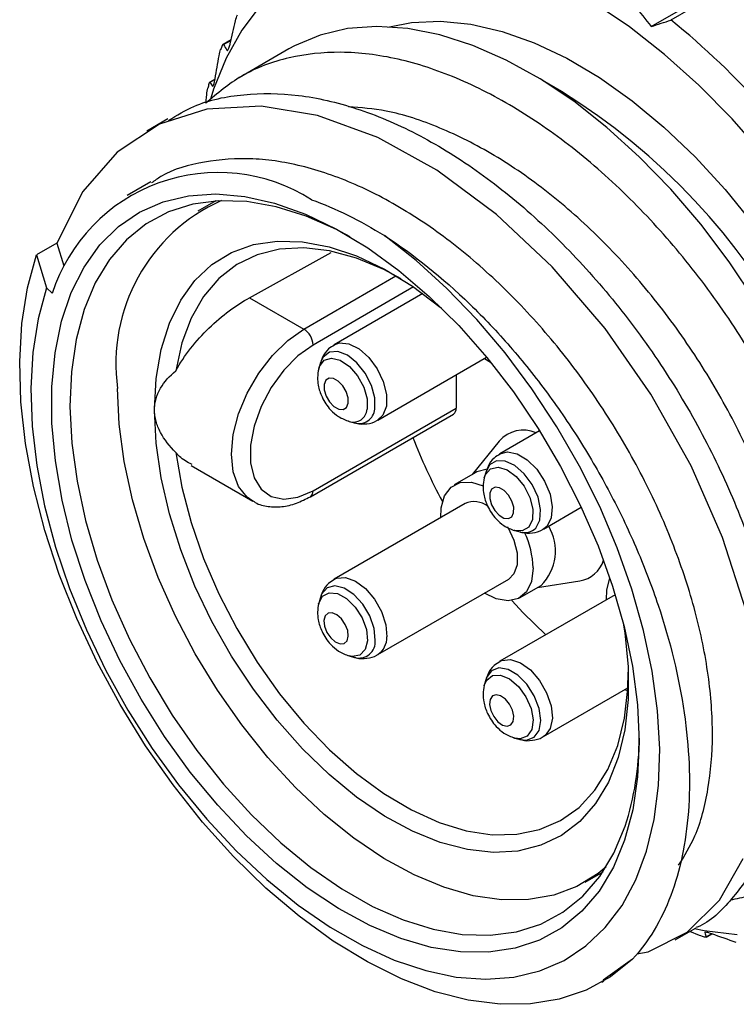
# Model space of a CAD drawing. Header units: millimetres. Extents: x 6 to 273, y 6 to 210.
# Tile 71 of 75: x 146 to 162, y 169 to 192. Entities that reach past the tile are written whole.
import ezdxf

# ---------------------------------------------------------------- set-up
doc = ezdxf.new("R2010")
doc.units = ezdxf.units.MM

msp = doc.modelspace()

# ---------------------------------------------------------------- linework, layer by layer
for p, q in [((160.306, 191.896), (163.97, 194.012)), ((164.223, 194.048), (160.758, 192.047)), ((150.651, 191.595), (150.466, 191.488)), ((150.48, 191.483), (150.647, 191.579)), ((150.555, 191.353), (150.586, 191.371)), ((151.978, 191.382), (150.834, 190.721)), ((150.282, 190.69), (150.161, 190.619)), ((150.167, 190.617), (150.281, 190.682)), ((150.226, 190.53), (150.242, 190.539)), ((150.068, 190.137), (150.091, 190.334)), ((150.249, 190.459), (150.183, 190.251)), ((149.195, 189.776), (148.713, 189.497)), ((148.81, 188.328), (148.265, 188.014)), ((150.299, 187.891), (149.887, 187.654)), ((146.647, 186.92), (146.181, 186.651)), ((146.647, 186.92), (146.805, 186.395)), ((151.074, 185.667), (152.951, 186.702)), ((146.181, 186.651), (146.409, 185.891)), ((152.322, 184.947), (154.438, 186.168)), ((146.409, 185.891), (146.54, 185.767)), ((154.844, 185.913), (152.534, 184.579)), ((155.057, 185.762), (153.022, 184.587)), ((151.074, 185.667), (152.322, 184.947)), ((154.022, 182.855), (156.522, 184.298)), ((156.47, 184.268), (156.612, 184.188)), ((152.699, 184.159), (152.665, 184.035)), ((155.822, 183.894), (155.822, 183.13)), ((152.534, 181.231), (155.822, 183.13)), ((152.472, 181.094), (155.76, 182.992)), ((153.365, 182.822), (153.351, 182.826)), ((153.365, 182.822), (153.489, 182.79)), ((157.74, 182.608), (156.826, 182.081)), ((156.809, 182.371), (156.191, 181.605)), ((149.736, 181.807), (151.147, 180.993)), ((156.274, 181.653), (155.779, 181.367)), ((156.503, 181.652), (156.469, 181.529)), ((156.029, 180.934), (153.022, 179.198)), ((157.826, 180.349), (158.698, 180.852)), ((157.911, 180.418), (157.829, 180.35)), ((157.17, 180.316), (157.154, 180.32)), ((157.17, 180.316), (157.293, 180.283)), ((154.022, 177.466), (157.029, 179.202)), ((157.279, 178.769), (157.774, 179.055)), ((157.691, 179.007), (158.664, 179.159)), ((152.699, 178.769), (152.665, 178.646)), ((159.477, 178.842), (156.826, 177.312)), ((153.365, 177.433), (153.353, 177.436)), ((153.365, 177.433), (153.489, 177.401)), ((156.465, 176.745), (156.469, 176.76)), ((156.503, 176.883), (156.469, 176.76)), ((157.826, 175.58), (159.768, 176.701)), ((159.702, 176.663), (159.764, 176.633)), ((157.865, 175.607), (157.826, 175.58)), ((157.17, 175.547), (157.145, 175.554)), ((157.17, 175.547), (157.293, 175.515)), ((158.786, 172.238), (159.198, 172.476)), ((160.856, 170.911), (161.339, 171.19)), ((161.415, 171.013), (161.189, 171.103)), ((161.536, 171.077), (161.546, 171.082)), ((161.565, 170.973), (161.695, 171.048)), ((161.568, 170.979), (161.69, 171.05)), ((159.876, 170.466), (159.204, 169.987)), ((159.171, 169.939), (159.217, 169.966))]:
    msp.add_line(p, q)
at = {"flags": 128}
for points in [[(151.322, 192.373), (150.897, 191.813), (150.539, 191.173), (150.249, 190.459), (150.249, 190.459)], [(162.895, 188.938), (162.161, 189.776), (161.398, 190.551), (160.611, 191.256), (159.808, 191.887), (158.994, 192.436)], [(162.699, 185.584), (162.092, 186.492), (161.441, 187.353), (160.752, 188.16), (160.031, 188.905), (159.286, 189.58), (158.523, 190.179), (157.75, 190.695), (156.975, 191.125), (156.206, 191.463), (155.449, 191.706), (154.712, 191.853), (154.003, 191.901), (153.329, 191.85), (152.695, 191.7), (152.109, 191.454), (151.978, 191.382)], [(154.292, 191.893), (154.799, 191.989), (155.461, 192.019), (156.156, 191.951), (156.876, 191.785), (157.615, 191.524), (158.364, 191.169), (159.116, 190.724), (159.863, 190.194), (160.598, 189.585), (161.313, 188.902), (162, 188.153), (162.653, 187.346)], [(162.484, 178.468), (161.945, 180.157), (161.224, 181.802), (160.298, 183.45), (159.243, 184.96), (158.027, 186.376), (156.752, 187.577), (155.378, 188.597), (154.019, 189.349), (152.635, 189.855), (151.34, 190.07), (150.096, 190.001), (149.006, 189.651), (148.035, 189.01), (147.248, 188.105), (146.647, 186.92), (146.647, 186.92)], [(159.694, 173.204), (159.435, 172.58), (159.106, 172.032), (158.71, 171.567), (158.253, 171.19), (157.74, 170.905), (157.176, 170.716), (156.568, 170.625), (155.923, 170.632), (155.247, 170.737), (154.55, 170.94), (153.838, 171.238), (153.119, 171.628), (152.402, 172.106), (151.696, 172.665), (151.007, 173.299), (150.344, 174.002), (149.714, 174.766), (149.124, 175.581), (148.581, 176.439), (148.092, 177.329), (147.662, 178.242), (147.295, 179.168), (146.995, 180.095), (146.767, 181.014), (146.613, 181.914), (146.534, 182.784), (146.532, 183.616), (146.606, 184.399), (146.755, 185.124), (146.979, 185.784), (147.274, 186.371), (147.636, 186.878), (148.063, 187.3), (148.549, 187.631), (149.088, 187.868), (149.675, 188.009), (150.303, 188.051), (150.964, 187.995), (151.651, 187.84), (152.357, 187.589), (153.074, 187.245), (153.792, 186.811), (154.505, 186.292), (155.204, 185.694), (155.881, 185.024), (156.528, 184.29), (157.139, 183.5), (157.706, 182.662), (158.223, 181.787), (158.683, 180.884), (159.083, 179.963), (159.416, 179.035), (159.68, 178.111), (159.872, 177.2), (159.988, 176.314), (160.029, 175.461), (159.993, 174.653), (159.881, 173.898), (159.694, 173.204)], [(153.384, 187.068), (153.076, 187.232), (152.373, 187.542), (151.683, 187.758), (151.014, 187.876), (150.373, 187.896), (149.77, 187.816), (149.21, 187.639), (148.7, 187.366), (148.246, 186.999), (147.854, 186.545), (147.528, 186.007), (147.272, 185.393), (147.088, 184.709), (146.98, 183.963), (146.948, 183.165), (146.992, 182.323), (147.113, 181.447), (147.309, 180.548), (147.577, 179.637), (147.914, 178.723), (148.317, 177.817), (148.78, 176.931), (149.298, 176.075), (149.866, 175.258), (150.476, 174.491), (151.121, 173.781), (151.794, 173.138), (152.487, 172.57), (153.192, 172.082), (153.9, 171.68), (154.604, 171.37), (155.294, 171.154), (155.963, 171.036), (156.603, 171.016), (157.207, 171.096), (157.767, 171.273), (158.277, 171.546), (158.73, 171.913), (159.123, 172.367), (159.449, 172.905), (159.705, 173.519), (159.705, 173.519)], [(146.409, 185.891), (146.216, 185.181), (146.096, 184.409), (146.052, 183.585), (146.082, 182.716), (146.188, 181.812), (146.367, 180.882), (146.619, 179.935), (146.94, 178.983), (147.327, 178.034), (147.776, 177.099), (148.282, 176.187), (148.841, 175.308), (149.446, 174.471), (150.09, 173.685), (150.768, 172.957), (151.472, 172.296), (152.195, 171.708), (152.929, 171.2), (153.667, 170.777), (154.401, 170.443), (155.123, 170.202), (155.826, 170.056), (156.502, 170.006), (157.144, 170.054), (157.746, 170.199), (158.302, 170.439), (158.805, 170.771), (159.25, 171.193), (159.634, 171.7), (159.951, 172.286), (160.198, 172.946), (160.373, 173.673), (160.474, 174.458), (160.5, 175.295), (160.451, 176.173), (160.327, 177.085), (160.129, 178.02), (159.86, 178.968), (159.522, 179.921), (159.12, 180.867), (158.656, 181.797), (158.136, 182.702), (157.565, 183.571), (156.95, 184.397), (156.296, 185.169), (155.611, 185.881), (154.902, 186.524), (154.175, 187.092)], [(148.892, 183.089), (148.93, 183.811), (149.044, 184.478), (149.233, 185.082), (149.493, 185.613), (149.821, 186.065), (150.212, 186.431), (150.662, 186.706), (151.163, 186.887), (151.708, 186.969), (152.291, 186.954), (152.902, 186.839), (153.533, 186.628), (154.176, 186.324), (154.82, 185.929), (155.458, 185.451), (155.475, 185.438)], [(154.562, 186.098), (154.161, 186.313), (153.53, 186.578), (152.914, 186.746), (152.323, 186.816), (151.764, 186.785), (151.247, 186.655), (150.779, 186.427), (150.366, 186.105), (150.016, 185.693), (149.733, 185.198), (149.521, 184.627), (149.384, 183.988)], [(159.876, 170.466), (159.371, 170.063), (158.807, 169.755), (158.192, 169.545), (157.531, 169.436), (156.831, 169.429), (156.098, 169.523), (155.34, 169.718), (154.566, 170.012), (153.782, 170.402), (152.996, 170.883), (152.217, 171.451), (151.452, 172.101), (150.709, 172.826), (149.995, 173.618), (149.318, 174.47), (148.684, 175.372), (148.1, 176.317), (147.571, 177.294), (147.104, 178.293), (146.702, 179.305), (146.37, 180.32), (146.111, 181.326), (145.927, 182.315), (145.821, 183.275), (145.793, 184.198), (145.845, 185.074), (145.974, 185.895), (146.181, 186.651)], [(151.149, 180.991), (151.022, 181.081), (150.824, 181.331), (150.702, 181.666), (150.66, 182.069), (150.702, 182.52), (150.824, 182.996), (151.022, 183.474), (151.286, 183.93), (151.601, 184.34), (151.952, 184.685), (152.322, 184.947)], [(153.021, 184.587), (153.144, 184.63), (153.359, 184.61), (153.591, 184.494), (153.816, 184.294), (154.009, 184.033), (154.149, 183.737), (154.221, 183.44), (154.218, 183.173)], [(152.534, 184.579), (152.187, 184.33), (151.86, 183.999), (151.572, 183.603), (151.341, 183.168), (151.178, 182.716), (151.095, 182.276), (151.095, 181.873), (151.178, 181.529), (151.341, 181.266), (151.572, 181.097), (151.86, 181.034), (152.187, 181.08), (152.534, 181.231)], [(153.952, 183.106), (153.953, 183.363), (153.878, 183.649), (153.735, 183.93), (153.543, 184.172), (153.323, 184.345), (153.103, 184.428), (152.909, 184.413), (152.764, 184.3), (152.699, 184.159)], [(152.664, 184.03), (152.682, 184.086), (152.792, 184.229), (152.958, 184.28), (153.16, 184.231), (153.368, 184.089), (153.556, 183.874), (153.698, 183.614), (153.775, 183.345), (153.776, 183.102)], [(153.34, 183.239), (153.338, 183.367), (153.295, 183.508), (153.216, 183.641), (153.114, 183.746), (153.005, 183.808), (152.905, 183.815), (152.828, 183.768), (152.788, 183.674), (152.79, 183.547), (152.833, 183.406), (152.912, 183.272), (153.014, 183.167), (153.123, 183.106), (153.224, 183.098), (153.3, 183.145), (153.34, 183.239)], [(159.269, 172.585), (159.083, 172.433), (158.599, 172.139), (158.064, 171.939), (157.483, 171.836), (156.865, 171.831), (156.215, 171.925), (155.543, 172.117), (154.857, 172.403), (154.163, 172.781), (153.472, 173.247), (152.792, 173.793), (152.13, 174.414), (151.495, 175.102), (150.895, 175.849), (150.336, 176.646), (149.826, 177.483), (149.371, 178.349), (148.976, 179.235), (148.645, 180.13), (148.385, 181.022), (148.196, 181.902), (148.082, 182.757), (148.044, 183.579)], [(159.662, 178.185), (159.696, 177.964), (159.772, 177.181), (159.772, 176.436), (159.696, 175.74), (159.544, 175.103), (159.32, 174.535), (159.025, 174.042), (158.665, 173.632), (158.243, 173.311), (157.767, 173.083), (157.243, 172.951), (156.678, 172.918), (156.081, 172.983), (155.458, 173.146), (154.82, 173.404), (154.176, 173.754), (153.533, 174.191), (152.902, 174.709), (152.291, 175.301), (151.708, 175.957), (151.163, 176.67), (150.662, 177.428), (150.212, 178.222), (149.821, 179.04), (149.493, 179.871), (149.233, 180.703), (149.044, 181.524), (148.93, 182.323), (148.892, 183.089), (148.892, 183.089)], [(154.218, 183.173), (154.139, 182.966), (154.025, 182.857)], [(149.384, 182.112), (149.521, 181.315), (149.733, 180.499), (150.016, 179.677), (150.366, 178.861), (150.779, 178.063), (151.247, 177.294), (151.764, 176.567), (152.323, 175.891), (152.914, 175.278), (153.53, 174.735), (154.161, 174.272), (154.797, 173.895), (155.43, 173.609), (156.05, 173.419), (156.648, 173.327), (157.214, 173.336), (157.741, 173.444), (158.221, 173.651), (158.646, 173.953), (159.01, 174.346), (159.309, 174.823), (159.536, 175.378), (159.69, 176.003), (159.767, 176.688), (159.777, 177.064)], [(157.655, 180.373), (157.747, 180.555), (157.763, 180.803), (157.703, 181.086), (157.572, 181.371), (157.388, 181.622), (157.171, 181.811), (156.949, 181.913), (156.748, 181.917), (156.592, 181.823), (156.503, 181.652)], [(156.826, 182.081), (157.002, 182.128), (157.223, 182.082), (157.456, 181.943), (157.675, 181.724), (157.856, 181.451), (157.979, 181.151), (158.032, 180.859), (158.008, 180.605), (157.911, 180.418)], [(156.532, 181.723), (156.3, 181.667), (156.274, 181.653)], [(156.468, 181.525), (156.497, 181.603), (156.615, 181.735), (156.787, 181.773), (156.991, 181.711), (157.199, 181.558), (157.382, 181.335), (157.516, 181.072), (157.583, 180.804), (157.574, 180.568), (157.49, 180.395), (157.49, 180.395)], [(155.47, 180.611), (155.478, 180.841), (155.556, 181.117), (155.706, 181.316), (155.917, 181.422), (156.174, 181.427), (156.44, 181.34)], [(157.1, 180.634), (157.143, 180.726), (157.144, 180.852), (157.103, 180.993), (157.026, 181.127), (156.925, 181.234), (156.816, 181.299), (156.715, 181.31), (156.636, 181.267), (156.594, 181.175), (156.593, 181.049), (156.634, 180.908), (156.71, 180.774), (156.811, 180.666), (156.921, 180.602), (157.022, 180.591), (157.1, 180.634)], [(157.002, 180.401), (157.008, 180.392), (157.151, 180.097), (157.226, 179.8), (157.226, 179.531), (157.151, 179.32), (157.029, 179.202)], [(157.49, 180.395), (157.342, 180.309), (157.17, 180.316)], [(157.59, 179.456), (157.55, 179.148), (157.435, 178.908), (157.253, 178.755), (157.017, 178.699), (156.745, 178.744), (156.47, 178.879)], [(153.022, 179.198), (153.078, 179.224), (153.281, 179.239), (153.51, 179.155), (153.74, 178.983), (153.947, 178.74), (154.107, 178.452), (154.204, 178.152), (154.228, 177.871)], [(159.274, 178.725), (159.282, 178.955), (159.355, 179.22)], [(153.961, 177.796), (153.937, 178.066), (153.838, 178.355), (153.677, 178.626), (153.472, 178.848), (153.249, 178.994), (153.035, 179.045), (152.855, 178.997), (152.731, 178.854), (152.696, 178.757)], [(152.665, 178.646), (152.751, 178.805), (152.902, 178.886), (153.095, 178.867), (153.304, 178.753), (153.502, 178.558), (153.66, 178.308), (153.759, 178.038), (153.784, 177.783)], [(152.661, 178.63), (152.663, 178.637), (152.665, 178.646)], [(157.104, 178.707), (157.361, 178.428), (157.881, 177.921)], [(153.344, 177.885), (153.33, 178.018), (153.275, 178.159), (153.188, 178.286), (153.082, 178.38), (152.974, 178.426), (152.879, 178.418), (152.813, 178.356), (152.784, 178.25), (152.798, 178.117), (152.853, 177.976), (152.94, 177.849), (153.046, 177.755), (153.154, 177.709), (153.249, 177.717), (153.316, 177.779), (153.344, 177.885)], [(153.784, 177.783), (153.732, 177.579), (153.61, 177.452), (153.435, 177.42), (153.365, 177.433)], [(156.829, 177.314), (156.87, 177.333), (157.07, 177.355), (157.298, 177.279), (157.529, 177.112), (157.738, 176.873), (157.902, 176.588), (158.004, 176.287), (158.033, 176.004), (157.985, 175.769), (157.865, 175.607)], [(156.469, 176.76), (156.524, 176.881), (156.66, 176.987), (156.844, 176.996), (157.051, 176.907), (157.255, 176.732), (157.426, 176.494), (157.543, 176.226), (157.589, 175.963), (157.558, 175.742), (157.454, 175.592), (157.454, 175.592)], [(157.614, 175.565), (157.727, 175.723), (157.767, 175.954), (157.729, 176.23), (157.618, 176.518), (157.448, 176.783), (157.239, 176.993), (157.015, 177.124), (156.805, 177.158), (156.633, 177.093), (156.52, 176.935), (156.503, 176.882)], [(157.082, 175.849), (157.135, 175.929), (157.148, 176.047), (157.118, 176.186), (157.05, 176.324), (156.954, 176.441), (156.845, 176.518), (156.74, 176.544), (156.654, 176.515), (156.601, 176.435), (156.589, 176.317), (156.619, 176.178), (156.687, 176.04), (156.782, 175.923), (156.891, 175.846), (156.996, 175.82), (157.082, 175.849)], [(157.454, 175.592), (157.291, 175.533), (157.17, 175.547)], [(157.285, 175.517), (157.442, 175.5), (157.614, 175.565)], [(159.973, 170.59), (160.235, 170.634), (161.127, 171.087), (161.877, 171.823), (162.419, 172.782)], [(161.301, 171.169), (161.52, 171.125), (162.279, 171.034)]]:
    msp.add_lwpolyline(points, dxfattribs=at)
for centre, radius, start, end in [((149.437, 178.028), 18.02, 41.5579, 51.0797), ((156.556, 188.875), 6.633, 157.0852, 157.9023), ((157.789, 188.46), 7.935, 164.509, 165.2341), ((150.38, 177.662), 14.971, 359.7419, 60.2528), ((150.35, 184.54), 4.002, 57.5773, 162.1559), ((152.099, 184.158), 4.096, 114.066, 188.1227), ((152.073, 184.558), 0.461, 2.6055, 57.3945), ((153.458, 183.127), 0.319, 253.1227, 355.5105), ((153.594, 183.133), 0.359, 251.6386, 355.6902), ((155.679, 183.111), 0.144, 304.0564, 7.2558), ((157.369, 181.877), 0.746, 66.8422, 138.5874), ((166.244, 186.838), 12.229, 201.0058, 208.5922), ((152.384, 181.217), 0.151, 305.7067, 5.6196), ((156.238, 180.473), 0.507, 52.0987, 114.3937), ((157.398, 180.636), 0.368, 252.5119, 314.3591), ((156.981, 179.85), 1.123, 314.9257, 30.4717), ((155.496, 179.391), 2.095, 1.764, 24.8897), ((158.547, 179.844), 0.695, 279.6794, 342.3904), ((153.776, 177.845), 0.452, 303.0348, 3.2703), ((153.592, 177.757), 0.371, 253.8935, 6.0054), ((153.311, 175.578), 6.718, 342.1527, 359.8392)]:
    msp.add_arc(centre, radius, start, end)
for points in [[(159.566, 192.905), (159.794, 192.562), (160.039, 192.226), (160.306, 191.896)], [(150.751, 192.027), (150.764, 192.08), (150.781, 192.133), (150.799, 192.163)], [(150.63, 191.503), (150.669, 191.678), (150.71, 191.852), (150.751, 192.027)], [(160.306, 191.896), (160.456, 191.946), (160.607, 191.997), (160.758, 192.047)], [(150.447, 191.457), (150.451, 191.468), (150.456, 191.477), (150.46, 191.482)], [(150.48, 191.483), (150.504, 191.439), (150.529, 191.396), (150.555, 191.353)], [(150.284, 190.698), (150.313, 190.875), (150.343, 191.051), (150.374, 191.227)], [(150.374, 191.227), (150.384, 191.281), (150.397, 191.336), (150.41, 191.37)], [(150.555, 191.353), (150.558, 191.348), (150.562, 191.345), (150.566, 191.347)], [(150.167, 190.617), (150.186, 190.587), (150.206, 190.558), (150.226, 190.53)], [(150.091, 190.334), (150.097, 190.387), (150.106, 190.445), (150.116, 190.482)], [(152.496, 187.919), (153.051, 187.723), (153.611, 187.447), (154.175, 187.092)], [(161.536, 171.077), (161.546, 171.043), (161.556, 171.011), (161.568, 170.979)], [(162.26, 170.85), (162.072, 170.915), (161.884, 170.981), (161.697, 171.048)]]:
    msp.add_open_spline(points, degree=3)
for points, knots in [([(150.466, 191.486), (150.468, 191.488), (150.474, 191.492), (150.477, 191.487), (150.48, 191.483)], [0, 0, 0, 0, 0.287804, 1, 1, 1, 1]), ([(150.569, 191.349), (150.572, 191.351), (150.58, 191.356), (150.594, 191.383), (150.609, 191.423), (150.621, 191.464), (150.627, 191.492), (150.63, 191.503)], [0, 0, 0, 0, 0.1771146, 0.4130388, 0.6242, 0.8476596, 1, 1, 1, 1]), ([(162.124, 171.829), (162.268, 171.857), (162.762, 171.954), (163.449, 172.413), (164.162, 173.188), (164.668, 174.214), (164.971, 175.456), (165.05, 176.863), (164.906, 178.417), (164.543, 180.046), (163.962, 181.733), (163.19, 183.396), (162.233, 185.02), (161.133, 186.527), (159.9, 187.901), (158.59, 189.077), (157.215, 190.042), (155.836, 190.751), (154.467, 191.195), (153.169, 191.354), (151.957, 191.218), (150.9, 190.833), (150.334, 190.36), (150.068, 190.137)], [0, 0, 0, 0, 0.020565, 0.070456, 0.118941, 0.168831, 0.217316, 0.267207, 0.315692, 0.365583, 0.414068, 0.463959, 0.512444, 0.562335, 0.61082, 0.660711, 0.709196, 0.759087, 0.807572, 0.857463, 0.905948, 0.955839, 1, 1, 1, 1]), ([(150.142, 190.579), (150.146, 190.591), (150.149, 190.601), (150.152, 190.607), (150.155, 190.614), (150.158, 190.618), (150.161, 190.619), (150.163, 190.621), (150.165, 190.62), (150.167, 190.617)], [0, 0, 0, 0, 0.0000534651, 0.0000534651, 0.0000534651, 0.0001065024, 0.0001065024, 0.0001065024, 0.0001610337, 0.0001610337, 0.0001610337, 0.0001610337]), ([(150.226, 190.53), (150.232, 190.522), (150.242, 190.531), (150.264, 190.596), (150.275, 190.648), (150.284, 190.698)], [0, 0, 0, 0, 0.5, 0.5, 1, 1, 1, 1]), ([(149.215, 189.742), (149.405, 189.857), (149.921, 190.171), (150.931, 190.37), (152.186, 190.365), (153.527, 190.054), (154.905, 189.475), (156.287, 188.629), (157.633, 187.553), (158.907, 186.269), (160.077, 184.823), (161.106, 183.25), (161.972, 181.6), (162.646, 179.919), (163.119, 178.255), (163.368, 176.66), (163.399, 175.174), (163.202, 173.85), (162.798, 172.708), (162.17, 171.831), (161.67, 171.323), (161.345, 171.197), (161.337, 171.194)], [0, 0, 0, 0, 0.031263, 0.085007, 0.138751, 0.192495, 0.246239, 0.299982, 0.353726, 0.40747, 0.461214, 0.514958, 0.568702, 0.622446, 0.67619, 0.729934, 0.783678, 0.837421, 0.891165, 0.944909, 0.998653, 1, 1, 1, 1]), ([(163.2, 174.099), (163.309, 174.303), (163.579, 174.804), (163.797, 175.825), (163.863, 177.099), (163.723, 178.498), (163.381, 179.977), (162.851, 181.492), (162.138, 183), (161.268, 184.457), (160.259, 185.819), (159.142, 187.051), (157.945, 188.11), (156.7, 188.975), (155.444, 189.6), (154.308, 189.982), (153.633, 190.031), (153.347, 190.052)], [0, 0, 0, 0, 0.047467, 0.11681, 0.186154, 0.255497, 0.32484, 0.394184, 0.463527, 0.532871, 0.602214, 0.671557, 0.740901, 0.810244, 0.879588, 0.948931, 1, 1, 1, 1]), ([(160.935, 172.626), (161.069, 172.841), (161.376, 173.338), (161.637, 174.357), (161.747, 175.599), (161.645, 176.979), (161.348, 178.443), (160.852, 179.955), (160.178, 181.468), (159.337, 182.938), (158.356, 184.325), (157.258, 185.585), (156.075, 186.685), (154.837, 187.587), (153.579, 188.273), (152.336, 188.711), (151.136, 188.904), (150.03, 188.812), (149.249, 188.607), (148.894, 188.355), (148.824, 188.306)], [0, 0, 0, 0, 0.045021, 0.103799, 0.162577, 0.221356, 0.280134, 0.338913, 0.397691, 0.456469, 0.515248, 0.574026, 0.632804, 0.691583, 0.750361, 0.809139, 0.867918, 0.926696, 0.985475, 1, 1, 1, 1]), ([(154.175, 187.092), (154.852, 186.655), (155.506, 186.128), (156.454, 185.211), (156.766, 184.881), (157.361, 184.197), (157.646, 183.84), (158.192, 183.1), (158.454, 182.715), (158.95, 181.919), (159.181, 181.516), (159.607, 180.699), (159.803, 180.285), (160.161, 179.447), (160.323, 179.021), (160.744, 177.762), (160.943, 176.938), (161.179, 175.323), (161.21, 174.565), (161.131, 173.503), (161.084, 173.16), (160.948, 172.514), (160.86, 172.211), (160.645, 171.643), (160.518, 171.379), (160.225, 170.89), (160.059, 170.666), (159.876, 170.466)], [0, 0, 0, 0, 0.125, 0.125, 0.1875, 0.1875, 0.25, 0.25, 0.3125, 0.3125, 0.375, 0.375, 0.4375, 0.4375, 0.5, 0.5, 0.625, 0.625, 0.75, 0.75, 0.8125, 0.8125, 0.875, 0.875, 0.9375, 0.9375, 1, 1, 1, 1]), ([(149.384, 183.988), (149.479, 184.166), (149.592, 184.337), (149.848, 184.666), (149.992, 184.823), (150.291, 185.111), (150.451, 185.246), (150.765, 185.481), (150.921, 185.582), (151.074, 185.667)], [0, 0, 0, 0, 0.25, 0.25, 0.5, 0.5, 0.75, 0.75, 1, 1, 1, 1]), ([(153.027, 184.575), (152.98, 184.549), (152.862, 184.484), (152.75, 184.321), (152.714, 184.191), (152.7, 184.137)], [0, 0, 0, 0, 0.283606, 0.702583, 1, 1, 1, 1]), ([(148.892, 183.089), (148.892, 183.265), (148.941, 183.432), (149.117, 183.737), (149.24, 183.87), (149.384, 183.988)], [0, 0, 0, 0, 0.5, 0.5, 1, 1, 1, 1]), ([(152.664, 184.032), (152.652, 183.966), (152.628, 183.843), (152.652, 183.619), (152.736, 183.36), (152.902, 183.11), (153.127, 182.912), (153.279, 182.855), (153.362, 182.823)], [0, 0, 0, 0, 0.134976, 0.248862, 0.432696, 0.65948, 0.81338, 1, 1, 1, 1]), ([(149.384, 182.112), (149.24, 182.252), (149.117, 182.405), (148.985, 182.655), (148.951, 182.739), (148.905, 182.912), (148.892, 183.001), (148.892, 183.089)], [0, 0, 0, 0, 0.5, 0.5, 0.75, 0.75, 1, 1, 1, 1]), ([(153.479, 182.799), (153.495, 182.792), (153.586, 182.755), (153.767, 182.765), (153.945, 182.797), (154.016, 182.856), (154.024, 182.863)], [0, 0, 0, 0, 0.091242, 0.518579, 0.940449, 1, 1, 1, 1]), ([(149.753, 181.834), (149.649, 181.886), (149.509, 181.957), (149.41, 182.08), (149.384, 182.112)], [0, 0, 0, 0, 0.740336, 1, 1, 1, 1]), ([(156.831, 182.069), (156.784, 182.043), (156.667, 181.978), (156.554, 181.815), (156.519, 181.685), (156.504, 181.632)], [0, 0, 0, 0, 0.284334, 0.70404, 1, 1, 1, 1]), ([(156.468, 181.526), (156.456, 181.459), (156.433, 181.337), (156.456, 181.113), (156.54, 180.853), (156.707, 180.604), (156.931, 180.406), (157.083, 180.348), (157.166, 180.316)], [0, 0, 0, 0, 0.134976, 0.248862, 0.432696, 0.65948, 0.81338, 1, 1, 1, 1]), ([(151.153, 180.999), (151.171, 180.986), (151.27, 180.911), (151.5, 180.859), (151.818, 180.851), (152.148, 180.928), (152.365, 181.039), (152.472, 181.094)], [0, 0, 0, 0, 0.0504448, 0.2862829, 0.5212423, 0.7642325, 1, 1, 1, 1]), ([(157.287, 180.291), (157.302, 180.285), (157.392, 180.249), (157.571, 180.259), (157.75, 180.291), (157.82, 180.35), (157.829, 180.357)], [0, 0, 0, 0, 0.0857338, 0.5152673, 0.9393053, 1, 1, 1, 1]), ([(153.028, 179.187), (152.98, 179.161), (152.863, 179.095), (152.75, 178.933), (152.715, 178.803), (152.701, 178.75)], [0, 0, 0, 0, 0.286553, 0.706105, 1, 1, 1, 1]), ([(152.664, 178.643), (152.652, 178.576), (152.628, 178.454), (152.652, 178.23), (152.736, 177.971), (152.902, 177.721), (153.127, 177.523), (153.279, 177.465), (153.362, 177.434)], [0, 0, 0, 0, 0.134976, 0.248862, 0.432696, 0.65948, 0.81338, 1, 1, 1, 1]), ([(153.466, 177.415), (153.486, 177.406), (153.582, 177.367), (153.767, 177.375), (153.944, 177.407), (154.013, 177.465), (154.021, 177.471)], [0, 0, 0, 0, 0.115148, 0.535137, 0.949752, 1, 1, 1, 1]), ([(156.836, 177.304), (156.787, 177.276), (156.668, 177.21), (156.556, 177.051), (156.523, 176.926), (156.509, 176.878)], [0, 0, 0, 0, 0.299762, 0.7270158, 1, 1, 1, 1]), ([(156.468, 176.757), (156.456, 176.69), (156.433, 176.568), (156.456, 176.344), (156.54, 176.085), (156.707, 175.835), (156.931, 175.637), (157.083, 175.58), (157.166, 175.548)], [0, 0, 0, 0, 0.134976, 0.248862, 0.432696, 0.65948, 0.81338, 1, 1, 1, 1]), ([(157.283, 175.524), (157.299, 175.518), (157.39, 175.48), (157.572, 175.488), (157.767, 175.53), (157.85, 175.604), (157.873, 175.624)], [0, 0, 0, 0, 0.084544, 0.472049, 0.854596, 1, 1, 1, 1]), ([(161.697, 171.048), (161.653, 171.063), (161.607, 171.077), (161.547, 171.088), (161.534, 171.085), (161.536, 171.077)], [0, 0, 0, 0, 0.5, 0.5, 1, 1, 1, 1]), ([(161.568, 170.979), (161.57, 170.972), (161.559, 170.969), (161.503, 170.981), (161.459, 170.996), (161.415, 171.013)], [0, 0, 0, 0, 0.5, 0.5, 1, 1, 1, 1])]:
    msp.add_open_spline(points, degree=3, knots=knots)

doc.saveas('drawing.dxf')
